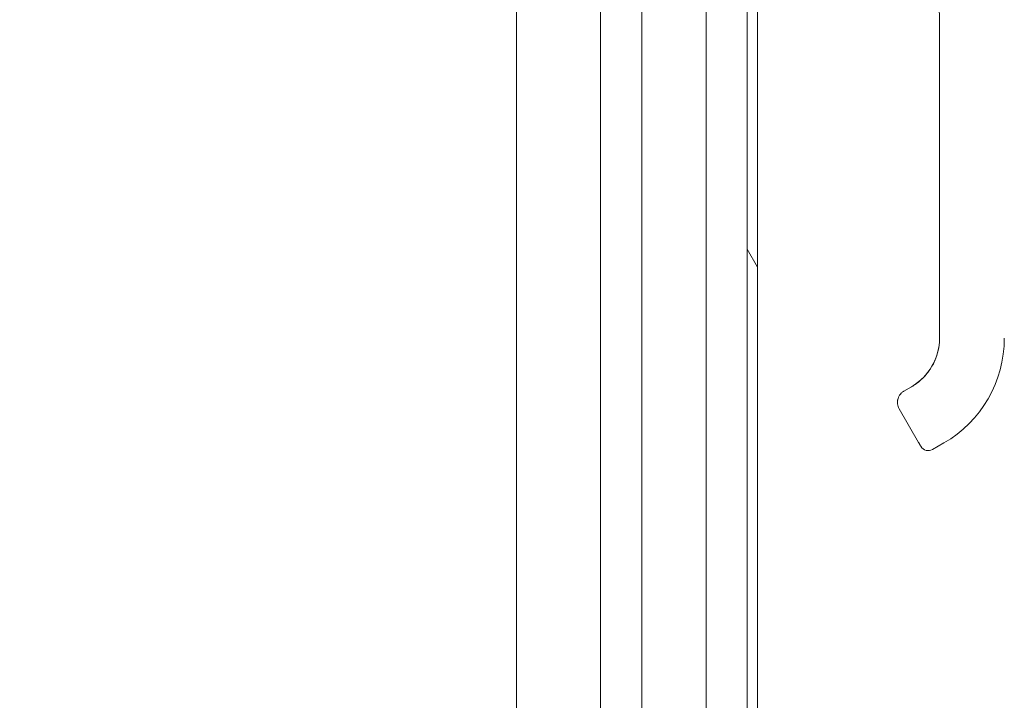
# Model space of a CAD drawing. Header units: inches. Extents: x 3 to 388, y 9 to 244.
# Tile 21 of 53: x 89.65 to 98.62, y 139.64 to 145.84. Entities that reach past the tile are written whole.
import ezdxf

# ---------------------------------------------------------------- set-up
doc = ezdxf.new("R2010")
doc.units = ezdxf.units.IN
doc.header["$LTSCALE"] = 23
doc.header["$MEASUREMENT"] = 0
for name, color, linetype, lineweight in [('Dimension (ANSI)', 7, 'Continuous', 5), ('Hatch (ANSI)', 7, 'Continuous', 5), ('Visible (ANSI)', 7, 'Continuous', 5)]:
    doc.layers.add(name, color=color, linetype=linetype, lineweight=lineweight)
doc.styles.add('ROMANS', font='romans.shx')
doc.dimstyles.new('Default (ANSI)', dxfattribs={"dimscale": 23, "dimtxt": 0.08, "dimasz": 0.098425, "dimexe": 0.125, "dimexo": 0.0625, "dimgap": 0.031496, "dimtad": 0, "dimtih": 1, "dimtoh": 1, "dimrnd": 1e-08, "dimzin": 0, "dimdsep": 46, "dimtxsty": 'ROMANS', "dimcen": 0.09, "dimdle": 0.393701, "dimclrd": 256, "dimclre": 256, "dimclrt": 256, "dimadec": 0, "dimazin": 0, "dimtfac": 1.25, "dimtofl": 0, "dimtmove": 0, "dimatfit": 3, "dimfxl": 0, "dimtolj": 1, "dimtzin": 0, "dimlwd": -1, "dimlwe": -1, "dimarcsym": 0})

# ---------------------------------------------------------------- blocks, each defined once
blk = doc.blocks.new('*D28')
at = {"layer": 'Defpoints', "color": 0}
for p in [(94.1748, 147.4799), (95.1748, 136.0303), (95.1748, 117.5149)]:
    blk.add_point(p, dxfattribs=at)
at = {"layer": 'Dimension (ANSI)'}
for p, q in [((94.1748, 146.0424), (94.1748, 133.1553)), ((91.911, 136.0303), (89.6472, 136.0303)), ((97.4385, 136.0303), (99.9283, 136.0303))]:
    blk.add_line(p, q, dxfattribs=at)
for points in [[(91.911, 136.4076), (91.911, 135.653), (94.1748, 136.0303)], [(97.4385, 136.4076), (97.4385, 135.653), (95.1748, 136.0303)]]:
    blk.add_solid(points, dxfattribs=at)
at = {"layer": 'Dimension (ANSI)', "insert": (100.6527, 136.9503), "char_height": 1.84, "attachment_point": 1, "style": 'ROMANS'}
blk.add_mtext('\\A1;1.00', dxfattribs=at)

msp = doc.modelspace()

# ---------------------------------------------------------------- hatches: boundary and pattern name
at = {"layer": 'Hatch (ANSI)'}
h = msp.add_hatch(dxfattribs=at)
h.set_pattern_fill('ANSI31', color=256, scale=23, angle=75, style=0)
edge = h.paths.add_edge_path()
edge.add_line((95.4953, 179.6568), (96.1516, 179.6568))
edge.add_line((96.1516, 179.6568), (96.2076, 179.6568))
edge.add_line((96.2076, 179.6568), (96.2453, 179.6568))
edge.add_ellipse((96.2453, 179.6256), major_axis=(0, 0.0312), ratio=1, start_angle=270, end_angle=360, ccw=False)
edge.add_line((96.2766, 179.6256), (96.2766, 179.5631))
edge.add_line((96.2766, 179.5631), (96.2766, 178.8131))
edge.add_line((96.2766, 178.8131), (96.2766, 118.0631))
edge.add_line((96.2766, 118.0631), (96.2766, 117.3131))
edge.add_line((96.2766, 117.3131), (96.2766, 117.2505))
edge.add_ellipse((96.2453, 117.2505), major_axis=(0.0312, 0), ratio=1, start_angle=270, end_angle=360, ccw=False)
edge.add_line((96.2453, 117.2192), (96.2074, 117.2192))
edge.add_line((96.2074, 117.2192), (96.1518, 117.2192))
edge.add_line((96.1518, 117.2192), (95.4953, 117.2192))
edge.add_line((95.4953, 117.2192), (95.4953, 117.1255))
edge.add_line((95.4953, 117.1255), (96.2453, 117.1255))
edge.add_ellipse((96.2453, 117.2505), major_axis=(0, -0.125), ratio=1, start_angle=0, end_angle=90)
edge.add_line((96.3703, 117.2505), (96.3703, 179.6256))
edge.add_ellipse((96.2453, 179.6256), major_axis=(0.1249, 0), ratio=1, start_angle=0, end_angle=90)
edge.add_line((96.2453, 179.7505), (95.4953, 179.7505))
edge.add_line((95.4953, 179.7505), (95.4953, 179.6568))
h = msp.add_hatch(dxfattribs=at)
h.set_pattern_fill('ANSI31', color=256, scale=23, angle=-15, style=0)
edge = h.paths.add_edge_path()
edge.add_spline(control_points=[(96.1516, 118.1568), (96.132, 118.1504), (96.113, 118.1387), (96.0757, 118.11), (96.056, 118.0903), (96.0012, 118.026), (95.9644, 117.967), (95.9189, 117.8461), (95.9001, 117.7747), (95.9016, 117.6881)], knot_values=[-2.257161, -2.257161, -2.257161, -2.257161, -1.942155, -1.942155, -1.538284, -1.538284, -0.660248, -0.660248, 0, 0, 0, 0], degree=3, periodic=0)
edge.add_spline(control_points=[(95.9016, 117.6881), (95.9025, 117.6289), (95.913, 117.5708), (95.9312, 117.5149)], knot_values=[-1.04833, -1.04833, -1.04833, -1.04833, -0.760319, -0.760319, -0.760319, -0.760319], degree=3, periodic=0)
edge.add_spline(control_points=[(95.9312, 117.5149), (95.9342, 117.5055), (95.9375, 117.4962), (95.9497, 117.4639), (95.9594, 117.4419), (95.9699, 117.4212)], knot_values=[-0.760319, -0.760319, -0.760319, -0.760319, -0.712001, -0.712001, -0.591443, -0.591443, -0.591443, -0.591443], degree=3, periodic=0)
edge.add_spline(control_points=[(95.9699, 117.4212), (95.9887, 117.384), (96.0097, 117.3508), (96.055, 117.2908), (96.0815, 117.263), (96.121, 117.2337), (96.136, 117.2247), (96.1516, 117.2193)], knot_values=[-0.591443, -0.591443, -0.591443, -0.591443, -0.37515, -0.37515, -0.125779, -0.125779, 0, 0, 0, 0], degree=3, periodic=0)
edge.add_spline(control_points=[(96.1516, 117.2193), (96.1516, 117.2193), (96.1517, 117.2193), (96.1518, 117.2192)], knot_values=[-0.496253, -0.496253, -0.496253, -0.496253, -0.495367, -0.495367, -0.495367, -0.495367], degree=3, periodic=0)
edge.add_spline(control_points=[(96.1518, 117.2192), (96.1582, 117.217), (96.1647, 117.2154), (96.1777, 117.2138), (96.1839, 117.2138), (96.1962, 117.2154), (96.2019, 117.217), (96.2074, 117.2192)], knot_values=[-0.495367, -0.495367, -0.495367, -0.495367, -0.43722, -0.43722, -0.382564, -0.382564, -0.3304, -0.3304, -0.3304, -0.3304], degree=3, periodic=0)
edge.add_spline(control_points=[(96.2074, 117.2192), (96.2103, 117.2204), (96.2132, 117.2219), (96.2266, 117.2297), (96.2356, 117.2384), (96.2571, 117.2658), (96.268, 117.2888), (96.2766, 117.3131)], knot_values=[-0.3304, -0.3304, -0.3304, -0.3304, -0.302245, -0.302245, -0.195919, -0.195919, 0, 0, 0, 0], degree=3, periodic=0)
edge.add_line((96.2766, 117.3131), (96.2766, 118.0631))
edge.add_spline(control_points=[(96.2766, 118.0631), (96.2715, 118.0776), (96.2655, 118.0924), (96.2521, 118.117), (96.2449, 118.1279), (96.2293, 118.1442), (96.2216, 118.1503), (96.2044, 118.1588), (96.1955, 118.1612), (96.1745, 118.1626), (96.1627, 118.1605), (96.1516, 118.1568)], knot_values=[-0.449475, -0.449475, -0.449475, -0.449475, -0.332123, -0.332123, -0.235975, -0.235975, -0.160829, -0.160829, -0.089664, -0.089664, 0, 0, 0, 0], degree=3, periodic=0)
edge = h.paths.add_edge_path()
edge.add_spline(control_points=[(95.9016, 179.1881), (95.9004, 179.1206), (95.9117, 179.0542), (95.9347, 178.9884), (95.9356, 178.986), (95.9365, 178.9836)], knot_values=[-1.042739, -1.042739, -1.042739, -1.042739, -0.719758, -0.719758, -0.707296, -0.707296, -0.707296, -0.707296], degree=3, periodic=0)
edge.add_spline(control_points=[(95.9365, 178.9836), (95.9488, 178.9498), (95.9637, 178.9183), (95.9801, 178.8899)], knot_values=[-0.707296, -0.707296, -0.707296, -0.707296, -0.532938, -0.532938, -0.532938, -0.532938], degree=3, periodic=0)
edge.add_spline(control_points=[(95.9801, 178.8899), (95.993, 178.8675), (96.0067, 178.8469), (96.0474, 178.7934), (96.0763, 178.7644), (96.1185, 178.7342), (96.1348, 178.7248), (96.1516, 178.7193)], knot_values=[-0.532938, -0.532938, -0.532938, -0.532938, -0.395524, -0.395524, -0.134771, -0.134771, 0, 0, 0, 0], degree=3, periodic=0)
edge.add_spline(control_points=[(96.1516, 178.7193), (96.1583, 178.7171), (96.1652, 178.7155), (96.1787, 178.714), (96.1852, 178.714), (96.201, 178.7162), (96.2096, 178.7193), (96.2281, 178.7304), (96.2369, 178.7391), (96.2557, 178.7636), (96.2666, 178.7843), (96.2766, 178.8131)], knot_values=[-0.664742, -0.664742, -0.664742, -0.664742, -0.577414, -0.577414, -0.497161, -0.497161, -0.381655, -0.381655, -0.231719, -0.231719, 0, 0, 0, 0], degree=3, periodic=0)
edge.add_line((96.2766, 178.8131), (96.2766, 179.5631))
edge.add_spline(control_points=[(96.2766, 179.5631), (96.2713, 179.5779), (96.265, 179.5929), (96.251, 179.6179), (96.2435, 179.6289), (96.2276, 179.6451), (96.2197, 179.6511), (96.2098, 179.6559), (96.2087, 179.6564), (96.2076, 179.6568)], knot_values=[-0.448906, -0.448906, -0.448906, -0.448906, -0.329015, -0.329015, -0.231099, -0.231099, -0.15594, -0.15594, -0.146856, -0.146856, -0.146856, -0.146856], degree=3, periodic=0)
edge.add_spline(control_points=[(96.2076, 179.6568), (96.2003, 179.6599), (96.1926, 179.6616), (96.1734, 179.6626), (96.1622, 179.6605), (96.1516, 179.6568)], knot_values=[-0.146856, -0.146856, -0.146856, -0.146856, -0.085923, -0.085923, 0, 0, 0, 0], degree=3, periodic=0)
edge.add_spline(control_points=[(96.1516, 179.6568), (96.1326, 179.6503), (96.1145, 179.6384), (96.0788, 179.6095), (96.0601, 179.5896), (96.0077, 179.5256), (95.9712, 179.4662), (95.9251, 179.3488), (95.903, 179.2768), (95.9016, 179.1881)], knot_values=[-2.391422, -2.391422, -2.391422, -2.391422, -2.055846, -2.055846, -1.623142, -1.623142, -0.676211, -0.676211, 0, 0, 0, 0], degree=3, periodic=0)

# ---------------------------------------------------------------- linework, layer by layer
at = {"layer": 'Visible (ANSI)'}
for p, q in [((96.2766, 179.6256), (96.2766, 117.2505)), ((96.3703, 117.2505), (96.3703, 179.6256)), ((95.9015, 121.9742), (95.9015, 147.6994)), ((94.9401, 147.5353), (94.9401, 121.9742)), ((95.3171, 121.9742), (95.3171, 146.7953)), ((98.0286, 145.7737), (98.0286, 145.8336)), ((98.0286, 145.7737), (98.0286, 145.1634)), ((98.0286, 145.065), (98.0286, 145.1634)), ((98.0286, 145.065), (98.0286, 144.9075)), ((98.0286, 144.9075), (98.0286, 144.4548)), ((98.0286, 144.4548), (98.0286, 144.3563)), ((98.0286, 144.3563), (98.0286, 143.7461)), ((98.0286, 143.7461), (98.0286, 143.6477)), ((98.0286, 143.6477), (98.0286, 143.0374)), ((98.0286, 143.0374), (98.0286, 142.939)), ((97.7881, 142.505), (97.7045, 142.4568)), ((97.7045, 142.4571), (97.7727, 142.4965)), ((97.7727, 142.4965), (97.7045, 142.4571)), ((97.7727, 142.4965), (97.7045, 142.4571)), ((97.7727, 142.4958), (97.7045, 142.4564)), ((97.7045, 142.4564), (97.7727, 142.4958)), ((97.7045, 142.4564), (97.7727, 142.4958)), ((97.7727, 142.4965), (97.7727, 142.4965)), ((97.7727, 142.4958), (97.7727, 142.4958)), ((97.7045, 142.4571), (97.7045, 142.4571)), ((97.7045, 142.4564), (97.7045, 142.4564)), ((97.6455, 142.3549), (97.6455, 142.3548)), ((97.6455, 142.3545), (97.6455, 142.3545)), ((97.6455, 142.3541), (97.6455, 142.3541)), ((97.6613, 142.295), (97.8385, 141.9882)), ((98.068, 141.9843), (97.9657, 141.9253))]:
    msp.add_line(p, q, dxfattribs=at)
msp.add_arc((97.9263, 141.9935), 0.0787, 210.00002, 300.00002, dxfattribs=at)
for centre, major_axis, ratio, start_param in [((97.5168, 142.9397), (0.5118, 0), 0.999999, 5.235988), ((97.5168, 142.939), (1.1024, 0), 0.999999, 5.235988), ((97.7295, 142.3344), (-0.0682, -0.0394), 0.001103, 6.282549)]:
    msp.add_ellipse(centre, major_axis=major_axis, ratio=ratio, start_param=start_param, end_param=6.283185, dxfattribs=at)
for points, knots in [([(98.0286, 145.8336), (98.0286, 145.8674), (98.0276, 145.9032), (98.0251, 145.9417), (98.0227, 145.9802), (98.0186, 146.0214), (98.0129, 146.0631), (98.0072, 146.1047), (97.9998, 146.1469), (97.9907, 146.1887), (97.9817, 146.2306), (97.9711, 146.2722), (97.9591, 146.3126), (97.9471, 146.353), (97.9337, 146.3923), (97.92, 146.4286), (97.9063, 146.4649), (97.8923, 146.4983), (97.8782, 146.5294)], [0, 0, 0, 0, 0.166667, 0.166667, 0.166667, 0.333333, 0.333333, 0.333333, 0.5, 0.5, 0.5, 0.666667, 0.666667, 0.666667, 0.833333, 0.833333, 0.833333, 1, 1, 1, 1]), ([(98.0258, 142.8854), (98.0239, 142.8677), (98.0211, 142.85), (98.01, 142.7977), (97.9989, 142.7635), (97.9698, 142.6982), (97.9519, 142.6671), (97.9099, 142.6093), (97.8858, 142.5826), (97.8327, 142.5348), (97.8037, 142.5136), (97.7727, 142.4958)], [1.675775, 1.675775, 1.675775, 1.675775, 1.7802358, 1.7802358, 1.9896753, 1.9896753, 2.1991149, 2.1991149, 2.4085544, 2.4085544, 2.6179939, 2.6179939, 2.6179939, 2.6179939]), ([(97.6455, 142.3545), (97.6455, 142.3627), (97.6463, 142.371), (97.6498, 142.3871), (97.6523, 142.395), (97.659, 142.4101), (97.6632, 142.4172), (97.6729, 142.4306), (97.6784, 142.4367), (97.6907, 142.4478), (97.6974, 142.4526), (97.7045, 142.4568)], [4.712389, 4.712389, 4.712389, 4.712389, 4.921828, 4.921828, 5.131268, 5.131268, 5.340708, 5.340708, 5.550147, 5.550147, 5.759587, 5.759587, 5.759587, 5.759587]), ([(97.7045, 142.4564), (97.6974, 142.4523), (97.6907, 142.4474), (97.6784, 142.4364), (97.6729, 142.4302), (97.6632, 142.4169), (97.659, 142.4097), (97.6523, 142.3946), (97.6498, 142.3867), (97.6463, 142.3707), (97.6455, 142.3625), (97.6455, 142.3544)], [0.523599, 0.523599, 0.523599, 0.523599, 0.733038, 0.733038, 0.942478, 0.942478, 1.151917, 1.151917, 1.361357, 1.361357, 1.568548, 1.568548, 1.568548, 1.568548]), ([(97.6582, 142.4081), (97.6601, 142.4119), (97.6622, 142.4156), (97.6645, 142.4191), (97.667, 142.423), (97.6697, 142.4267), (97.6726, 142.4302)], [0.6002671, 0.6002671, 0.6002671, 0.6002671, 0.6666667, 0.6666667, 0.6666667, 0.7420288, 0.7420288, 0.7420288, 0.7420288]), ([(97.6455, 142.3549), (97.6455, 142.3556), (97.6455, 142.3563), (97.6455, 142.357), (97.6455, 142.3594), (97.6456, 142.3617), (97.6458, 142.3641)], [0.32257324, 0.32257324, 0.32257324, 0.32257324, 0.33333333, 0.33333333, 0.33333333, 0.36844399, 0.36844399, 0.36844399, 0.36844399]), ([(97.6455, 142.3541), (97.6455, 142.3502), (97.6457, 142.3461), (97.6461, 142.3418), (97.6469, 142.3341), (97.6486, 142.3258), (97.6512, 142.3178), (97.6537, 142.3099), (97.6571, 142.3023), (97.6613, 142.295)], [0.787357, 0.787357, 0.787357, 0.787357, 0.8333333, 0.8333333, 0.8333333, 0.9166667, 0.9166667, 0.9166667, 1, 1, 1, 1]), ([(97.8385, 141.9882), (97.8398, 141.9859), (97.841, 141.9838), (97.8422, 141.9817), (97.8433, 141.9797), (97.8444, 141.9778), (97.8454, 141.976), (97.8465, 141.9743), (97.8473, 141.9728), (97.8482, 141.9714), (97.849, 141.9699), (97.8497, 141.9687), (97.8504, 141.9675), (97.8511, 141.9663), (97.8518, 141.9651), (97.8524, 141.964), (97.853, 141.963), (97.8536, 141.9619), (97.8541, 141.961), (97.8547, 141.9601), (97.8551, 141.9593), (97.8556, 141.9585), (97.8561, 141.9577), (97.8565, 141.957), (97.8569, 141.9563), (97.8572, 141.9557), (97.8575, 141.9551), (97.8578, 141.9547), (97.858, 141.9543), (97.8581, 141.9541), (97.8581, 141.9541)], [0.0000126, 0.0000126, 0.0000126, 0.0000126, 0.1, 0.1, 0.1, 0.2, 0.2, 0.2, 0.3, 0.3, 0.3, 0.4, 0.4, 0.4, 0.5, 0.5, 0.5, 0.6, 0.6, 0.6, 0.7, 0.7, 0.7, 0.8, 0.8, 0.8, 0.9, 0.9, 0.9, 1, 1, 1, 1])]:
    msp.add_open_spline(points, degree=3, knots=knots, dxfattribs=at)
for points in [[(97.6726, 142.4302), (97.6756, 142.4338), (97.6788, 142.4372), (97.6823, 142.4405)], [(97.6925, 142.4491), (97.6966, 142.4522), (97.7006, 142.4549), (97.7045, 142.4571)], [(97.6455, 142.3548), (97.6455, 142.3548), (97.6455, 142.3547), (97.6455, 142.3546)], [(97.6455, 142.3543), (97.6455, 142.3544), (97.6455, 142.3544), (97.6455, 142.3545)], [(97.6458, 142.3641), (97.6463, 142.3706), (97.6474, 142.3771), (97.649, 142.3835)], [(97.9657, 141.9253), (97.9657, 141.9253), (97.9657, 141.9253), (97.9657, 141.9253)]]:
    msp.add_open_spline(points, degree=3, dxfattribs=at)

# ---------------------------------------------------------------- dimensions: what is measured, and where the dimension line sits
at = {"layer": 'Dimension (ANSI)'}
dim = msp.add_linear_dim(base=(95.1748, 136.0303), p1=(94.1748, 147.4799), p2=(95.1748, 117.5149), angle=180, dimstyle='Default (ANSI)', override={"dimtih": 0, "dimtoh": 0, "dimdec": 2, "dimse2": 1, "dimtp": 0, "dimtm": 0, "dimtdec": 2, "dimatfit": 1}, dxfattribs=at)
dim.commit()
dim.dimension.update_dxf_attribs({"geometry": '*D28', "text_midpoint": (103.3251, 136.0303), "dimtype": 160})

doc.saveas('drawing.dxf')
